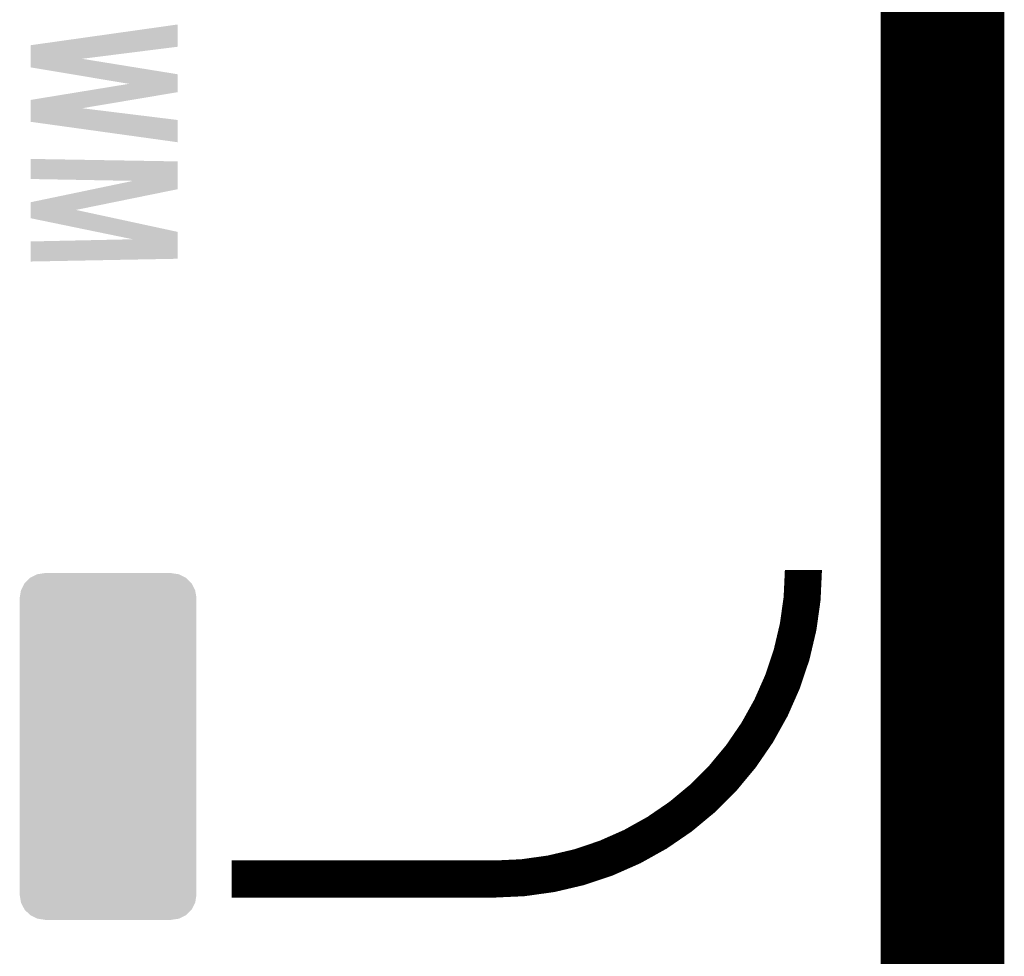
# Model space of a CAD drawing. Extents: x -3.7 to 63.4, y -6.5 to 53.7.
# Tile 59 of 74: x 55.3 to 63.4, y 23.6 to 31.3. Entities that reach past the tile are written whole.
import ezdxf

# ---------------------------------------------------------------- set-up
doc = ezdxf.new("R2010")
doc.units = 0
doc.layers.get('0').update_dxf_attribs({"linetype": 'CONTINUOUS'})
for name, color, linetype in [('PI_5_CLICK_SHIELD_V100A_GKO', 9, 'CONTINUOUS'), ('PI_5_CLICK_SHIELD_V100A_GTO', 11, 'CONTINUOUS'), ('PI_5_CLICK_SHIELD_V100A_GTS', 8, 'CONTINUOUS')]:
    doc.layers.add(name, color=color, linetype=linetype)

# ---------------------------------------------------------------- blocks, each defined once
blk = doc.blocks.new('CUSTOM_67')
for points in [[(-0.686268, 1.341218), (-0.640748, 1.386276), (0.68604, 1.341218), (0.64013, 1.386276)], [(-0.640748, 1.386276), (-0.640566, 1.386368), (0.64013, 1.386276), (0.640036, 1.386368)], [(-0.640566, 1.386368), (-0.583458, 1.41507), (0.640036, 1.386368), (0.58232, 1.41507)], [(-0.583458, 1.41507), (-0.583154, 1.415222), (0.58232, 1.41507), (0.581308, 1.415222)], [(-0.583154, 1.415222), (-0.52215, 1.424512), (0.581308, 1.415222), (0.51943, 1.424512)], [(-0.52215, 1.424512), (-0.51943, 1.424926), (0.51943, 1.424512), (0.51943, 1.424926)], [(-0.51943, 1.424926), (-0.51943, 1.42621), (0.51943, 1.424926), (0.51943, 1.42621)], [(-0.715878, 1.284046), (-0.686558, 1.34093), (0.715816, 1.284046), (0.68619, 1.34093)], [(-0.686558, 1.34093), (-0.686268, 1.341218), (0.68619, 1.34093), (0.68604, 1.341218)], [(-0.72644, 1.22047), (-0.71609, 1.283634), (0.72644, 1.22047), (0.715886, 1.283634)], [(-0.72644, 1.2192), (-0.72644, 1.22047), (0.72644, 1.2192), (0.72644, 1.22047)], [(-0.72644, -1.2192), (-0.72644, 1.2192), (0.72644, -1.2192), (0.72644, 1.2192)], [(-0.71609, 1.283634), (-0.715878, 1.284046), (0.715886, 1.283634), (0.715816, 1.284046)], [(-0.72644, -1.22047), (-0.72644, -1.2192), (0.72644, -1.22047), (0.72644, -1.2192)], [(-0.715884, -1.283632), (-0.72644, -1.22047), (0.716088, -1.283632), (0.72644, -1.22047)], [(-0.715816, -1.284046), (-0.715884, -1.283632), (0.715874, -1.284046), (0.716088, -1.283632)], [(-0.686192, -1.340928), (-0.715816, -1.284046), (0.686558, -1.340928), (0.715874, -1.284046)], [(-0.686042, -1.341218), (-0.686192, -1.340928), (0.686264, -1.341218), (0.686558, -1.340928)], [(-0.640136, -1.386274), (-0.686042, -1.341218), (0.640748, -1.386274), (0.686264, -1.341218)], [(-0.64004, -1.38637), (-0.640136, -1.386274), (0.640556, -1.38637), (0.640748, -1.386274)], [(-0.582324, -1.41507), (-0.64004, -1.38637), (0.583452, -1.41507), (0.640556, -1.38637)], [(-0.581324, -1.41522), (-0.582324, -1.41507), (0.583154, -1.41522), (0.583452, -1.41507)], [(-0.51943, -1.424512), (-0.581324, -1.41522), (0.522148, -1.424512), (0.583154, -1.41522)], [(-0.51943, -1.424926), (-0.51943, -1.424512), (0.51943, -1.424926), (0.522148, -1.424512)], [(-0.51943, -1.42621), (-0.51943, -1.424926), (0.51943, -1.42621), (0.51943, -1.424926)]]:
    blk.add_solid(points)

msp = doc.modelspace()

# ---------------------------------------------------------------- linework, layer by layer
at = {"layer": 'PI_5_CLICK_SHIELD_V100A_GKO', "const_width": 0.127}
msp.add_lwpolyline([(63.21044, -3.3147), (63.21044, 50.50028)], dxfattribs=at)
at = {"layer": 'PI_5_CLICK_SHIELD_V100A_GTO'}
for points, const_width in [([(62.9158, -3.32486), (62.9158, 50.4952)], 1.016), ([(57.0738, 24.2316), (59.2328, 24.2316)], 0.3048)]:
    msp.add_lwpolyline(points, dxfattribs=dict(at, const_width=const_width))
at = {"layer": 'PI_5_CLICK_SHIELD_V100A_GTO', "const_width": 0.3048}
msp.add_lwpolyline([(59.2328, 24.2316, 0.4142136), (61.7728, 26.7716)], format="xyb", dxfattribs=at)
at = {"layer": 'PI_5_CLICK_SHIELD_V100A_GTO'}
for points in [[(55.42282, 31.084522), (56.6293, 31.254674), (56.62928, 31.084522), (56.6293, 31.254674)], [(55.422818, 31.071818), (55.42282, 31.084522), (56.62928, 31.071818), (56.62928, 31.084522)], [(55.422806, 30.972736), (55.422818, 31.071818), (55.84459, 30.972736), (56.62928, 31.071818)], [(55.4228, 30.901658), (55.422806, 30.972736), (56.283782, 30.901658), (55.84459, 30.972736)], [(55.758264, 30.84574), (55.4228, 30.901658), (56.6293, 30.84574), (56.283782, 30.901658)], [(56.23039, 30.767042), (55.758264, 30.84574), (56.62929, 30.767042), (56.6293, 30.84574)], [(55.81097, 30.698436), (56.23039, 30.767042), (56.629282, 30.698436), (56.62929, 30.767042)], [(55.422818, 30.634944), (55.81097, 30.698436), (56.252112, 30.634944), (56.629282, 30.698436)], [(55.42281, 30.566342), (55.422818, 30.634944), (55.84459, 30.566342), (56.252112, 30.634944)], [(55.4228, 30.46982), (55.42281, 30.566342), (56.6293, 30.46982), (55.84459, 30.566342)], [(55.4228, 30.45462), (55.4228, 30.46982), (56.629298, 30.45462), (56.6293, 30.46982)], [(56.629276, 30.286962), (55.4228, 30.45462), (56.629276, 30.286962), (56.629298, 30.45462)], [(55.4228, 29.984722), (55.422818, 30.129458), (56.629288, 29.984722), (56.6293, 30.129458)], [(55.422818, 30.129458), (55.422822, 30.1498), (56.6293, 30.129458), (55.422822, 30.1498)], [(56.263344, 29.969464), (55.4228, 29.984722), (56.629286, 29.969464), (56.629288, 29.984722)], [(55.934404, 29.900876), (56.263344, 29.969464), (56.629282, 29.900876), (56.629286, 29.969464)], [(55.422818, 29.794204), (55.934404, 29.900876), (56.105606, 29.794204), (56.629282, 29.900876)], [(55.422808, 29.730678), (55.422818, 29.794204), (55.793744, 29.730678), (56.105606, 29.794204)], [(55.4228, 29.662138), (55.422808, 29.730678), (56.111314, 29.662138), (55.793744, 29.730678)], [(55.965286, 29.550342), (55.4228, 29.662138), (56.6293, 29.550342), (56.111314, 29.662138)], [(56.260808, 29.48944), (55.965286, 29.550342), (56.629292, 29.48944), (56.6293, 29.550342)], [(55.422804, 29.32938), (55.422822, 29.47162), (56.629278, 29.32938), (56.629292, 29.47162)], [(55.422822, 29.47162), (56.260808, 29.48944), (56.629292, 29.47162), (56.629292, 29.48944)], [(55.422802, 29.30654), (55.422804, 29.32938), (55.422802, 29.30654), (56.629278, 29.32938)]]:
    msp.add_solid(points, dxfattribs=at)

# ---------------------------------------------------------------- block references
at = {"layer": 'PI_5_CLICK_SHIELD_V100A_GTS'}
msp.add_blockref('CUSTOM_67', (56.0578, 25.32126), dxfattribs=at)

doc.saveas('drawing.dxf')
